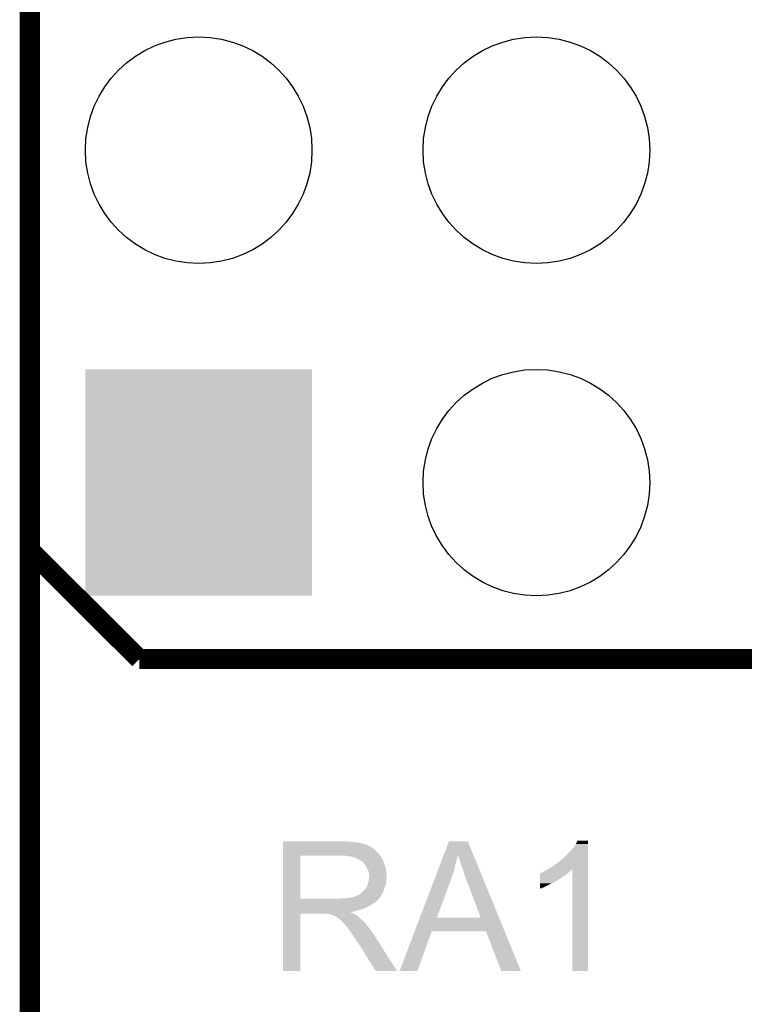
# Model space of a CAD drawing. Extents: x -1.3 to 24.2, y -3.9 to 53.4.
# Tile 20 of 24: x -1.3 to 4.1, y 40.4 to 47.8. Entities that reach past the tile are written whole.
import ezdxf

# ---------------------------------------------------------------- set-up
doc = ezdxf.new("R2010")
doc.units = 0
doc.layers.get('0').update_dxf_attribs({"linetype": 'CONTINUOUS'})
for name, color, linetype in [('BARGRAPH_2_CLICK_V100_GKO', 9, 'CONTINUOUS'), ('BARGRAPH_2_CLICK_V100_GTO', 3, 'CONTINUOUS'), ('BARGRAPH_2_CLICK_V100_GTS', 9, 'CONTINUOUS')]:
    doc.layers.add(name, color=color, linetype=linetype)

# ---------------------------------------------------------------- blocks, each defined once
blk = doc.blocks.new('SQUARE_34')
blk.add_solid([(0.85217, 0.85217), (0.85217, -0.85217), (-0.85217, 0.85217), (-0.85217, -0.85217)])
blk = doc.blocks.new('ROUND_35')
blk.add_circle((0, 0), 0.8522)

msp = doc.modelspace()

# ---------------------------------------------------------------- linework, layer by layer
at = {"layer": 'BARGRAPH_2_CLICK_V100_GKO', "const_width": 0.1524}
msp.add_lwpolyline([(-1.27, -3.81), (-1.27, 53.34)], dxfattribs=at)
at = {"layer": 'BARGRAPH_2_CLICK_V100_GTO', "const_width": 0.14986}
for points in [[(-1.27, 43.80738), (-1.27, 53.14696)], [(-1.27, 43.80738), (-0.44704, 42.98696)], [(-0.44704, 42.98696), (24.13, 42.98696)]]:
    msp.add_lwpolyline(points, dxfattribs=at)
at = {"layer": 'BARGRAPH_2_CLICK_V100_GTO'}
for points in [[(0.63502, 41.61282), (0.635022, 41.61536), (1.14046, 41.61282), (1.11252, 41.61536)], [(0.63502, 41.60774), (0.63502, 41.61282), (1.170938, 41.60774), (1.14046, 41.61282)], [(0.63502, 41.6052), (0.63502, 41.60774), (1.2065, 41.6052), (1.170938, 41.60774)], [(0.63502, 41.59758), (0.63502, 41.6052), (1.236978, 41.59758), (1.2065, 41.6052)], [(0.63502, 41.5925), (0.63502, 41.59758), (1.252222, 41.5925), (1.236978, 41.59758)], [(0.63502, 41.58996), (0.63502, 41.5925), (1.264922, 41.58996), (1.252222, 41.5925)], [(0.63502, 41.589938), (0.63502, 41.58996), (1.26746, 41.589938), (1.264922, 41.58996)], [(0.63502, 41.587414), (0.63502, 41.589938), (1.267474, 41.587414), (1.26746, 41.589938)], [(0.63502, 41.58234), (0.63502, 41.587414), (1.27762, 41.58234), (1.267474, 41.587414)], [(0.63502, 41.577258), (0.63502, 41.58234), (1.290322, 41.577258), (1.27762, 41.58234)], [(0.63502, 41.5671), (0.63502, 41.577258), (1.30556, 41.5671), (1.290322, 41.577258)], [(1.843504, 41.513708), (1.88215, 41.615346), (2.065936, 41.513708), (2.024384, 41.615346)], [(1.88215, 41.615346), (1.882156, 41.61536), (2.024384, 41.615346), (1.882156, 41.61536)], [(2.82194, 41.57218), (2.83718, 41.595042), (2.928618, 41.57218), (2.928618, 41.595042)], [(2.83718, 41.595042), (2.849882, 41.620418), (2.928618, 41.595042), (2.92862, 41.620418)], [(2.849882, 41.620418), (2.849894, 41.62044), (2.92862, 41.620418), (2.849894, 41.62044)], [(0.635012, 41.183582), (0.635018, 41.50612), (0.76454, 41.183582), (0.764542, 41.50612)], [(0.635018, 41.518842), (0.63502, 41.53916), (1.35636, 41.518842), (1.338582, 41.53916)], [(0.635018, 41.50614), (0.635018, 41.518842), (1.366238, 41.50614), (1.35636, 41.518842)], [(0.635018, 41.50612), (0.635018, 41.50614), (0.764542, 41.50612), (1.07188, 41.50614)], [(0.63502, 41.5544), (0.63502, 41.5671), (1.3208, 41.5544), (1.30556, 41.5671)], [(0.63502, 41.53916), (0.63502, 41.5544), (1.338582, 41.53916), (1.3208, 41.5544)], [(1.143002, 41.50106), (1.109982, 41.50614), (1.370188, 41.50106), (1.366238, 41.50614)], [(1.83773, 41.498524), (1.839662, 41.503604), (1.945642, 41.498524), (1.94818, 41.503604)], [(1.839662, 41.503604), (1.841594, 41.508684), (1.94818, 41.503604), (1.948182, 41.508684)], [(1.841594, 41.508684), (1.843504, 41.513708), (1.948182, 41.508684), (1.9507, 41.513708)], [(1.971038, 41.44772), (1.9507, 41.513708), (2.092914, 41.44772), (2.065936, 41.513708)], [(2.743198, 41.488358), (2.78638, 41.53154), (2.928616, 41.488358), (2.928618, 41.53154)], [(2.78638, 41.53154), (2.82194, 41.57218), (2.928618, 41.53154), (2.928618, 41.57218)], [(1.161642, 41.495976), (1.143002, 41.50106), (1.37414, 41.495976), (1.370188, 41.50106)], [(1.17094, 41.49344), (1.161642, 41.495976), (1.374144, 41.49344), (1.37414, 41.495976)], [(1.170952, 41.493434), (1.17094, 41.49344), (1.374144, 41.493434), (1.374144, 41.49344)], [(1.19126, 41.48328), (1.170952, 41.493434), (1.38176, 41.48328), (1.374144, 41.493434)], [(1.20904, 41.47566), (1.19126, 41.48328), (1.384808, 41.47566), (1.38176, 41.48328)], [(1.21751, 41.47058), (1.20904, 41.47566), (1.38684, 41.47058), (1.384808, 41.47566)], [(1.22174, 41.468042), (1.21751, 41.47058), (1.387928, 41.468042), (1.38684, 41.47058)], [(1.229364, 41.46296), (1.22174, 41.468042), (1.390106, 41.46296), (1.387928, 41.468042)], [(1.231904, 41.462952), (1.229364, 41.46296), (1.39011, 41.462952), (1.390106, 41.46296)], [(1.23952, 41.4528), (1.231904, 41.462952), (1.39446, 41.4528), (1.39011, 41.462952)], [(1.24714, 41.44264), (1.23952, 41.4528), (1.397848, 41.44264), (1.39446, 41.4528)], [(1.256212, 41.42994), (1.24714, 41.44264), (1.40208, 41.42994), (1.397848, 41.44264)], [(1.25984, 41.424858), (1.256212, 41.42994), (1.403606, 41.424858), (1.40208, 41.42994)], [(1.810688, 41.4274), (1.82131, 41.455338), (1.92786, 41.4274), (1.93548, 41.455338)], [(1.82131, 41.455338), (1.830004, 41.478202), (1.93548, 41.455338), (1.94056, 41.478202)], [(1.830004, 41.478202), (1.833868, 41.488364), (1.94056, 41.478202), (1.94564, 41.488364)], [(1.833868, 41.488364), (1.83773, 41.498524), (1.94564, 41.488364), (1.945642, 41.498524)], [(1.98374, 41.414702), (1.971038, 41.44772), (2.106412, 41.414702), (2.092914, 41.44772)], [(2.656842, 41.42232), (2.68478, 41.44264), (2.928614, 41.42232), (2.928616, 41.44264)], [(2.68478, 41.44264), (2.71526, 41.4655), (2.928616, 41.44264), (2.928616, 41.4655)], [(2.71526, 41.4655), (2.743198, 41.488358), (2.928616, 41.4655), (2.928616, 41.488358)], [(1.27, 41.404538), (1.25984, 41.424858), (1.4097, 41.404538), (1.403606, 41.424858)], [(1.27762, 41.389296), (1.27, 41.404538), (1.411226, 41.389296), (1.4097, 41.404538)], [(1.279072, 41.37914), (1.27762, 41.389296), (1.41224, 41.37914), (1.411226, 41.389296)], [(1.28016, 41.371518), (1.279072, 41.37914), (1.412876, 41.371518), (1.41224, 41.37914)], [(1.280162, 41.358818), (1.28016, 41.371518), (1.413934, 41.358818), (1.412876, 41.371518)], [(1.2827, 41.351196), (1.280162, 41.358818), (1.41457, 41.351196), (1.413934, 41.358818)], [(1.772056, 41.3258), (1.785578, 41.36136), (1.89738, 41.3258), (1.91008, 41.36136)], [(1.785578, 41.36136), (1.798132, 41.39438), (1.91008, 41.36136), (1.92024, 41.39438)], [(1.798132, 41.39438), (1.810688, 41.4274), (1.92024, 41.39438), (1.92786, 41.4274)], [(1.9939, 41.38168), (1.98374, 41.414702), (2.119914, 41.38168), (2.106412, 41.414702)], [(1.99898, 41.36644), (1.9939, 41.38168), (2.126144, 41.36644), (2.119914, 41.38168)], [(2.00914, 41.341038), (1.99898, 41.36644), (2.136528, 41.341038), (2.126144, 41.36644)], [(2.567956, 41.3512), (2.567962, 41.37406), (2.7432, 41.3512), (2.775204, 41.37406)], [(2.567962, 41.37406), (2.570486, 41.374066), (2.775204, 41.37406), (2.775212, 41.374066)], [(2.570486, 41.374066), (2.57302, 41.3766), (2.775212, 41.374066), (2.77876, 41.3766)], [(2.57302, 41.3766), (2.573024, 41.376602), (2.77876, 41.3766), (2.778762, 41.376602)], [(2.573024, 41.376602), (2.578102, 41.37914), (2.778762, 41.376602), (2.781934, 41.37914)], [(2.578102, 41.37914), (2.585724, 41.381682), (2.781934, 41.37914), (2.785112, 41.381682)], [(2.585724, 41.381682), (2.593338, 41.386758), (2.785112, 41.381682), (2.791458, 41.386758)], [(2.593338, 41.386758), (2.593342, 41.38676), (2.791458, 41.386758), (2.79146, 41.38676)], [(2.593342, 41.38676), (2.603498, 41.39184), (2.79146, 41.38676), (2.79654, 41.39184)], [(2.603498, 41.39184), (2.620422, 41.401994), (2.79654, 41.39184), (2.806694, 41.401994)], [(2.620422, 41.401994), (2.620432, 41.402), (2.806694, 41.401994), (2.809218, 41.402)], [(2.620432, 41.402), (2.6289, 41.40708), (2.928614, 41.402), (2.928614, 41.40708)], [(2.6289, 41.40708), (2.656842, 41.42232), (2.928614, 41.40708), (2.928614, 41.42232)], [(2.80924, 40.640022), (2.809218, 41.402), (2.928598, 40.640022), (2.928614, 41.402)], [(1.264918, 41.274998), (1.269998, 41.287698), (1.402538, 41.274998), (1.407156, 41.287698)], [(1.269998, 41.2877), (1.27254, 41.300398), (1.407158, 41.2877), (1.409698, 41.300398)], [(1.269998, 41.287698), (1.269998, 41.2877), (1.407156, 41.287698), (1.407158, 41.2877)], [(1.27254, 41.300398), (1.277618, 41.313098), (1.409698, 41.300398), (1.41224, 41.313098)], [(1.277618, 41.313098), (1.28052, 41.333416), (1.41224, 41.313098), (1.41224, 41.333416)], [(1.28052, 41.333416), (1.281246, 41.338496), (1.41224, 41.333416), (1.414778, 41.338496)], [(1.281246, 41.338496), (1.2827, 41.34866), (1.414778, 41.338496), (1.414778, 41.34866)], [(1.2827, 41.348662), (1.2827, 41.351196), (1.41478, 41.348662), (1.41457, 41.351196)], [(1.2827, 41.34866), (1.2827, 41.348662), (1.414778, 41.34866), (1.41478, 41.348662)], [(1.663902, 41.04135), (1.772056, 41.3258), (1.79071, 41.04135), (1.89738, 41.3258)], [(2.01168, 41.330882), (2.00914, 41.341038), (2.14068, 41.330882), (2.136528, 41.341038)], [(2.01676, 41.31564), (2.01168, 41.330882), (2.146912, 41.31564), (2.14068, 41.330882)], [(2.0193, 41.31056), (2.01676, 41.31564), (2.148988, 41.31056), (2.146912, 41.31564)], [(2.12087, 41.04132), (2.0193, 41.31056), (2.25906, 41.04132), (2.148988, 41.31056)], [(2.56794, 41.26738), (2.567946, 41.29786), (2.590798, 41.26738), (2.65176, 41.29786)], [(2.567946, 41.29786), (2.567948, 41.30548), (2.65176, 41.29786), (2.669538, 41.30548)], [(2.567948, 41.30548), (2.56795, 41.3131), (2.669538, 41.30548), (2.682242, 41.3131)], [(2.56795, 41.32072), (2.567954, 41.33596), (2.694936, 41.32072), (2.720342, 41.33596)], [(2.56795, 41.320698), (2.56795, 41.32072), (2.6924, 41.320698), (2.694936, 41.32072)], [(2.56795, 41.318174), (2.56795, 41.320698), (2.692386, 41.318174), (2.6924, 41.320698)], [(2.56795, 41.3131), (2.56795, 41.318174), (2.682242, 41.3131), (2.692386, 41.318174)], [(2.567954, 41.33596), (2.567956, 41.3512), (2.720342, 41.33596), (2.7432, 41.3512)], [(1.181096, 41.20134), (1.188716, 41.206418), (1.369062, 41.20134), (1.372024, 41.206418)], [(1.188716, 41.206418), (1.196338, 41.20896), (1.372024, 41.206418), (1.373506, 41.20896)], [(1.196338, 41.20896), (1.206498, 41.214038), (1.373506, 41.20896), (1.376468, 41.214038)], [(1.206498, 41.214038), (1.228722, 41.231818), (1.376468, 41.214038), (1.38684, 41.231818)], [(1.228722, 41.231818), (1.231898, 41.234358), (1.38684, 41.231818), (1.387762, 41.234358)], [(1.231898, 41.234358), (1.2446, 41.24706), (1.387762, 41.234358), (1.39238, 41.24706)], [(1.2446, 41.24706), (1.254758, 41.259758), (1.39238, 41.24706), (1.396998, 41.259758)], [(1.254758, 41.259758), (1.257298, 41.2623), (1.396998, 41.259758), (1.397922, 41.2623)], [(1.257298, 41.2623), (1.25984, 41.267378), (1.397922, 41.2623), (1.399768, 41.267378)], [(1.25984, 41.267378), (1.264918, 41.274998), (1.399768, 41.267378), (1.402538, 41.274998)], [(2.56794, 41.25979), (2.56794, 41.26738), (2.56794, 41.25979), (2.590798, 41.26738)], [(0.63501, 41.17086), (0.635012, 41.173394), (1.346178, 41.17086), (1.3462, 41.173394)], [(0.63501, 41.170854), (0.63501, 41.17086), (1.343654, 41.170854), (1.346178, 41.17086)], [(0.63501, 41.155618), (0.63501, 41.170854), (1.328416, 41.155618), (1.343654, 41.170854)], [(0.63501, 41.150538), (0.63501, 41.155618), (1.31826, 41.150538), (1.328416, 41.155618)], [(0.63501, 41.142918), (0.63501, 41.150538), (1.308098, 41.142918), (1.31826, 41.150538)], [(0.63501, 41.12768), (0.63501, 41.142918), (1.2827, 41.12768), (1.308098, 41.142918)], [(0.635012, 41.18356), (0.635012, 41.183582), (1.054098, 41.18356), (0.76454, 41.183582)], [(0.635012, 41.173394), (0.635012, 41.18356), (1.3462, 41.173394), (1.35636, 41.18356)], [(1.054098, 41.18356), (1.071864, 41.186098), (1.35636, 41.18356), (1.358898, 41.186098)], [(1.071864, 41.186098), (1.07188, 41.1861), (1.358898, 41.186098), (1.358898, 41.1861)], [(1.092198, 41.1861), (1.137918, 41.19118), (1.358898, 41.1861), (1.362286, 41.19118)], [(1.137918, 41.19118), (1.178558, 41.20134), (1.362286, 41.19118), (1.369062, 41.20134)], [(0.635, 40.640022), (0.635008, 41.071778), (0.764518, 40.640022), (0.76454, 41.071778)], [(0.635008, 41.081958), (0.63501, 41.084466), (1.143004, 41.081958), (1.140492, 41.084466)], [(0.635008, 41.079418), (0.635008, 41.081958), (1.148082, 41.079418), (1.143004, 41.081958)], [(0.635008, 41.07434), (0.635008, 41.079418), (1.1557, 41.07434), (1.148082, 41.079418)], [(0.635008, 41.0718), (0.635008, 41.07434), (1.162052, 41.0718), (1.1557, 41.07434)], [(0.635008, 41.071778), (0.635008, 41.0718), (0.76454, 41.071778), (0.957578, 41.0718)], [(0.63501, 41.12006), (0.63501, 41.12768), (1.26746, 41.12006), (1.2827, 41.12768)], [(0.63501, 41.10482), (0.63501, 41.12006), (1.231898, 41.10482), (1.26746, 41.12006)], [(0.63501, 41.099738), (0.63501, 41.10482), (1.209038, 41.099738), (1.231898, 41.10482)], [(0.63501, 41.09212), (0.63501, 41.099738), (1.188718, 41.09212), (1.209038, 41.099738)], [(0.63501, 41.08704), (0.63501, 41.09212), (1.165858, 41.08704), (1.188718, 41.09212)], [(0.63501, 41.084466), (0.63501, 41.08704), (1.140492, 41.084466), (1.165858, 41.08704)], [(0.967738, 41.06926), (0.957578, 41.0718), (1.168402, 41.06926), (1.162052, 41.0718)], [(0.982974, 41.066726), (0.980434, 41.06926), (1.172626, 41.066726), (1.168402, 41.06926)], [(0.985516, 41.06672), (0.982974, 41.066726), (1.172636, 41.06672), (1.172626, 41.066726)], [(1.015998, 41.05656), (0.985516, 41.06672), (1.189568, 41.05656), (1.172636, 41.06672)], [(1.021078, 41.05402), (1.015998, 41.05656), (1.1938, 41.05402), (1.189568, 41.05656)], [(1.026158, 41.05148), (1.021078, 41.05402), (1.196976, 41.05148), (1.1938, 41.05402)], [(1.033778, 41.046402), (1.026158, 41.05148), (1.203324, 41.046402), (1.196976, 41.05148)], [(1.038856, 41.043862), (1.033778, 41.046402), (1.206498, 41.043862), (1.203324, 41.046402)], [(1.041394, 41.04386), (1.038856, 41.043862), (1.2065, 41.04386), (1.206498, 41.043862)], [(1.04394, 41.041322), (1.041394, 41.04386), (1.209038, 41.041322), (1.2065, 41.04386)], [(1.0541, 41.0337), (1.04394, 41.041322), (1.21666, 41.0337), (1.209038, 41.041322)], [(1.057276, 41.03116), (1.0541, 41.0337), (1.2192, 41.03116), (1.21666, 41.0337)], [(1.063628, 41.026078), (1.057276, 41.03116), (1.226822, 41.026078), (1.2192, 41.03116)], [(1.066798, 41.023542), (1.063628, 41.026078), (1.229358, 41.023542), (1.226822, 41.026078)], [(1.089662, 41.000678), (1.066798, 41.023542), (1.25222, 41.000678), (1.229358, 41.023542)], [(1.097278, 40.99306), (1.089662, 41.000678), (1.257936, 40.99306), (1.25222, 41.000678)], [(1.104898, 40.9829), (1.097278, 40.99306), (1.265556, 40.9829), (1.257936, 40.99306)], [(1.624294, 40.93718), (1.66389, 41.04132), (2.301634, 40.93718), (2.25906, 41.04132)], [(1.66389, 41.04132), (1.663902, 41.04135), (2.12087, 41.04132), (1.79071, 41.04135)], [(1.10617, 40.98036), (1.104898, 40.9829), (1.26746, 40.98036), (1.265556, 40.9829)], [(1.107434, 40.977834), (1.10617, 40.98036), (1.269426, 40.977834), (1.26746, 40.98036)], [(1.10997, 40.97782), (1.107434, 40.977834), (1.269436, 40.97782), (1.269426, 40.977834)], [(1.125216, 40.9575), (1.10997, 40.97782), (1.28524, 40.9575), (1.269436, 40.97782)], [(1.14046, 40.93718), (1.125216, 40.9575), (1.301496, 40.93718), (1.28524, 40.9575)], [(1.143848, 40.932098), (1.14046, 40.93718), (1.30556, 40.932098), (1.301496, 40.93718)], [(1.162474, 40.90416), (1.143848, 40.932098), (1.32334, 40.90416), (1.30556, 40.932098)], [(1.51131, 40.64003), (1.624288, 40.937164), (1.645914, 40.64003), (1.752596, 40.937164)], [(1.624288, 40.937164), (1.624294, 40.93718), (1.752596, 40.937164), (2.161524, 40.93718)], [(2.275836, 40.640014), (2.161524, 40.93718), (2.423124, 40.640014), (2.301634, 40.93718)], [(1.17094, 40.89146), (1.162474, 40.90416), (1.331398, 40.89146), (1.32334, 40.90416)], [(1.18364, 40.873682), (1.17094, 40.89146), (1.342678, 40.873682), (1.331398, 40.89146)], [(1.1938, 40.855898), (1.18364, 40.873682), (1.353962, 40.855898), (1.342678, 40.873682)], [(1.196338, 40.850826), (1.1938, 40.855898), (1.35718, 40.850826), (1.353962, 40.855898)], [(1.201414, 40.848282), (1.196338, 40.850826), (1.358794, 40.848282), (1.35718, 40.850826)], [(1.203962, 40.8432), (1.201414, 40.848282), (1.362018, 40.8432), (1.358794, 40.848282)], [(1.330958, 40.64001), (1.203962, 40.8432), (1.490934, 40.64001), (1.362018, 40.8432)], [(0.764518, 40.64), (0.635, 40.640022), (0.764518, 40.64), (0.764518, 40.640022)], [(1.49094, 40.64), (1.490934, 40.64001), (1.49094, 40.64), (1.330958, 40.64001)], [(1.645904, 40.64), (1.51131, 40.64003), (1.645904, 40.64), (1.645914, 40.64003)], [(2.423128, 40.64), (2.423124, 40.640014), (2.423128, 40.64), (2.275836, 40.640014)], [(2.928598, 40.64), (2.80924, 40.640022), (2.928598, 40.64), (2.928598, 40.640022)]]:
    msp.add_solid(points, dxfattribs=at)

# ---------------------------------------------------------------- block references
at = {"layer": 'BARGRAPH_2_CLICK_V100_GTS'}
for name, p in [('ROUND_35', (0, 46.81728)), ('ROUND_35', (2.54, 46.81728)), ('SQUARE_34', (0, 44.31538)), ('ROUND_35', (2.54, 44.31538))]:
    msp.add_blockref(name, p, dxfattribs=at)

doc.saveas('drawing.dxf')
